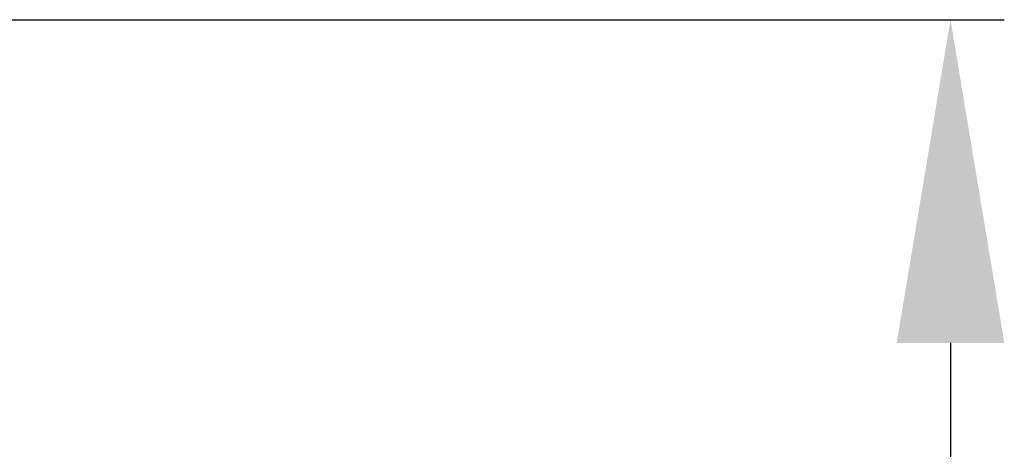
# Model space of a CAD drawing. Header units: millimetres. Extents: x 163 to 2699, y 224 to 730.
# Tile 152 of 168: x 2451 to 2469, y 539 to 547. Entities that reach past the tile are written whole.
import ezdxf

# ---------------------------------------------------------------- set-up
doc = ezdxf.new("R2010")
doc.units = ezdxf.units.MM
doc.layers.get('Defpoints').update_dxf_attribs({"color": 8})
doc.styles.add('Dimemsions', font='isocp.shx', dxfattribs={"bigfont": 'chineset.shx'})
doc.dimstyles.new('ISO-25', dxfattribs={"dimtxt": 3, "dimasz": 3, "dimexe": 1, "dimexo": 1, "dimgap": 1, "dimtad": 1, "dimdsep": 46, "dimtxsty": 'Dimemsions', "dimcen": 0, "dimclrd": 2, "dimclre": 2, "dimclrt": 2, "dimazin": 2, "dimtfac": 1, "dimtmove": 0, "dimatfit": 3, "dimfxl": 0, "dimarcsym": 0})

# ---------------------------------------------------------------- blocks, each defined once
blk = doc.blocks.new('*D22')
at = {"color": 2, "lineweight": -2}
for p, q in [((2445.678, 546.733), (2469.28, 546.733)), ((2468.28, 540.733), (2468.28, 396.733)), ((2445.678, 390.733), (2469.28, 390.733))]:
    blk.add_line(p, q, dxfattribs=at)
at = {"color": 2}
for points in [[(2467.28, 540.733), (2469.28, 540.733), (2468.28, 546.733)], [(2467.28, 396.733), (2469.28, 396.733), (2468.28, 390.733)]]:
    blk.add_solid(points, dxfattribs=at)
at = {"layer": 'Defpoints', "color": 0}
for p in [(2444.678, 546.733), (2444.678, 390.733), (2468.28, 390.733)]:
    blk.add_point(p, dxfattribs=at)
at = {"color": 2, "insert": (2461.28, 468.733), "char_height": 12, "attachment_point": 5, "rotation": 90, "style": 'Dimemsions'}
blk.add_mtext('156', dxfattribs=at)

msp = doc.modelspace()

# ---------------------------------------------------------------- dimensions: what is measured, and where the dimension line sits
dim = msp.add_linear_dim(base=(2468.28, 390.733), p1=(2444.678, 546.733), p2=(2444.678, 390.733), angle=90, dimstyle='ISO-25', override={"dimtxt": 12, "dimasz": 6})
dim.commit()
dim.dimension.update_dxf_attribs({"geometry": '*D22', "text_midpoint": (2461.28, 468.733)})

doc.saveas('drawing.dxf')
